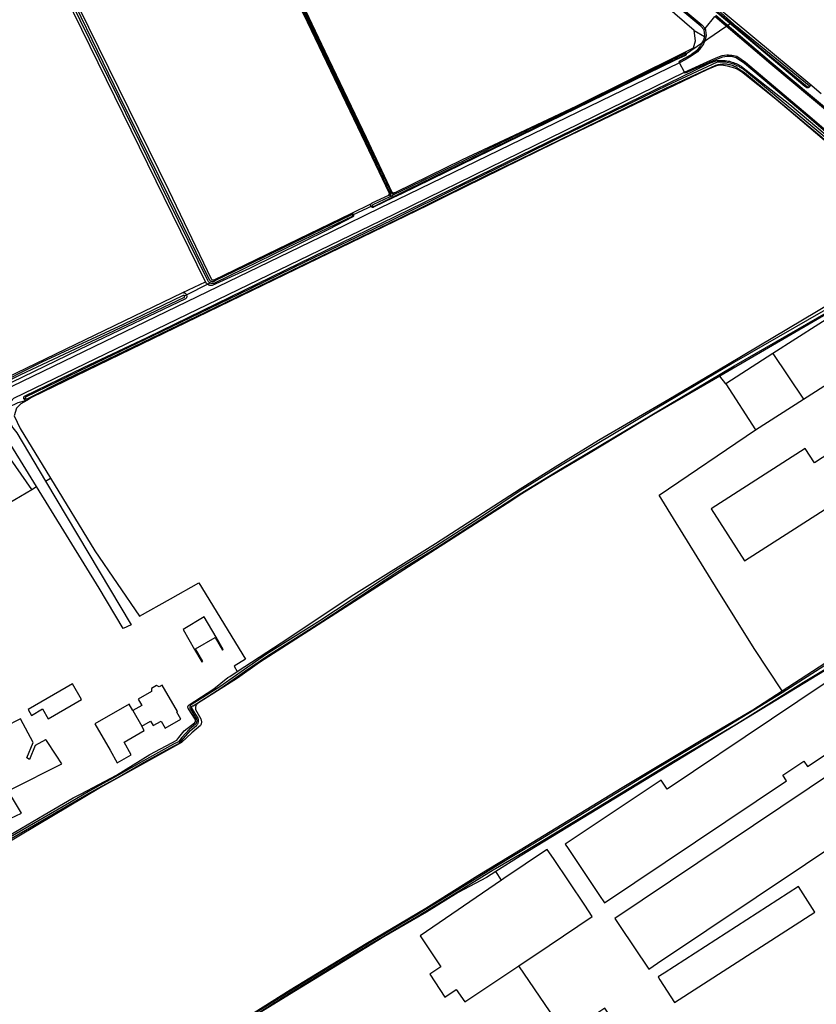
# Model space of a CAD drawing. Header units: metres. Extents: x 174255 to 175175, y 462028 to 462911.
# Tile 147 of 256: x 175056.81 to 175059.15, y 462716.97 to 462719.86. Entities that reach past the tile are written whole.
import ezdxf

# ---------------------------------------------------------------- set-up
doc = ezdxf.new("R2010")
doc.units = ezdxf.units.M
doc.layers.add('N-XX-AL-LIJN_0.20-G', color=7, linetype='Continuous', lineweight=25)

# ---------------------------------------------------------------- blocks, each defined once
blk = doc.blocks.new('Situatie')
at = {"lineweight": -3}
for p, q in [((2.7747, 6.2245), (2.8029, 6.2599)), ((2.7164, 6.1497), (2.8504, 6.2413)), ((2.7426, 6.2192), (2.7722, 6.201)), ((2.7716, 6.2213), (2.7747, 6.2245)), ((2.719, 6.1506), (2.7164, 6.1497)), ((2.7142, 6.0967), (2.6992, 6.1238)), ((3.0793, 6.0536), (3.08, 6.0528)), ((1.8462, 5.7361), (1.8513, 5.7382)), ((1.8495, 5.7311), (1.8554, 5.734)), ((1.8554, 5.734), (1.8621, 5.7372)), ((1.8554, 5.734), (1.8574, 5.7299)), ((1.8562, 5.7403), (1.8636, 5.7431)), ((1.8574, 5.7299), (1.8587, 5.7274)), ((1.7985, 5.7045), (1.7402, 5.6769)), ((1.7944, 5.7026), (1.7985, 5.7045)), ((1.7402, 5.6769), (1.7428, 5.6786)), ((1.2423, 5.4496), (1.3087, 5.4816)), ((1.2469, 5.44), (1.322, 5.4787)), ((1.2469, 5.44), (1.2528, 5.4436)), ((2.8352, 5.182), (2.8176, 5.2049)), ((0.7763, 5.1378), (0.7807, 5.1394)), ((1.0954, 4.2228), (1.1215, 4.177)), ((2.1769, 3.7254), (2.1606, 3.7506))]:
    blk.add_line(p, q, dxfattribs=at)
for points in [[(0.4527, 8.2212), (0.5254, 8.1571), (0.7875, 7.9326), (1.0566, 7.703), (1.2386, 7.5469), (1.4377, 7.3747), (1.5279, 7.2967), (1.5288, 7.2959), (1.7036, 7.1451), (1.7566, 7.0994), (1.8257, 7.0398), (2.385, 6.5574), (2.6469, 6.3352), (2.7646, 6.2352), (2.7747, 6.2245)], [(2.7473, 6.3418), (3.0815, 6.0625), (3.115, 6.0345)], [(2.7716, 6.2213), (2.7615, 6.232), (2.644, 6.3318), (2.3821, 6.554), (1.8227, 7.0364), (1.7536, 7.096)], [(1.5729, 6.3393), (1.5734, 6.3384), (1.6588, 6.1581), (1.7805, 5.9052), (1.8552, 5.7444), (1.8565, 5.7438), (1.8579, 5.7433), (1.8593, 5.743), (1.8607, 5.7429), (1.8622, 5.7429), (1.8636, 5.7431), (1.865, 5.7434), (1.8664, 5.7439), (1.867, 5.7442), (2.063, 5.8403), (2.2322, 5.9196), (2.3964, 5.9974), (2.713, 6.1543), (2.7399, 6.1677), (2.7465, 6.1888), (2.7426, 6.2192), (2.2322, 6.6598), (1.9012, 6.9455)], [(0.8546, 6.4247), (1.0525, 6.0216), (1.2004, 5.7188), (1.3143, 5.4858), (1.3152, 5.4844), (1.3162, 5.4831), (1.3174, 5.4819), (1.3187, 5.4808), (1.3201, 5.4798), (1.3216, 5.4789), (1.3231, 5.4782), (1.3247, 5.4777), (1.3264, 5.4773), (1.3281, 5.477), (1.3297, 5.477), (1.3314, 5.477), (1.3331, 5.4773), (1.3348, 5.4777), (1.3364, 5.4782), (1.5487, 5.5823), (1.74, 5.674), (1.7403, 5.6745), (1.7405, 5.6751), (1.7405, 5.6757), (1.7404, 5.6763), (1.7402, 5.6769), (1.7398, 5.6773), (1.7393, 5.6777), (1.7387, 5.6779), (1.7381, 5.678), (1.7375, 5.6779), (1.7369, 5.6776), (1.3364, 5.4839), (1.336, 5.4836), (1.3349, 5.4829), (1.3337, 5.4824), (1.3324, 5.482), (1.3311, 5.4818), (1.3297, 5.4817), (1.3284, 5.4818), (1.3271, 5.482), (1.3258, 5.4824), (1.3246, 5.4829), (1.3235, 5.4836), (1.3224, 5.4845), (1.3215, 5.4854), (1.2019, 5.7296), (1.0566, 6.0263), (0.8634, 6.4247)], [(1.7428, 5.6786), (1.7431, 5.6776), (1.7432, 5.6767), (1.7431, 5.6757), (1.7429, 5.6748), (1.7425, 5.6739), (1.742, 5.673), (1.7414, 5.6724), (1.67, 5.6348), (1.4375, 5.5204), (1.328, 5.4709), (1.3264, 5.4707), (1.3248, 5.4706), (1.3232, 5.4706), (1.3216, 5.4708), (1.3201, 5.4712), (1.3186, 5.4718), (1.3172, 5.4724), (1.3158, 5.4733), (1.3145, 5.4742), (1.3134, 5.4753), (1.3123, 5.4765), (1.3115, 5.4776), (1.3087, 5.4816), (0.8489, 6.4206)], [(0.9357, 6.2887), (1.2001, 5.7512), (1.3253, 5.4901), (1.326, 5.4893), (1.3268, 5.4885), (1.3277, 5.4879), (1.3287, 5.4874), (1.3297, 5.4871), (1.3308, 5.4869), (1.3319, 5.4869), (1.333, 5.4871), (1.334, 5.4874), (1.3346, 5.4876), (1.7358, 5.6822), (1.7956, 5.7116), (1.7965, 5.7122), (1.7974, 5.7127), (1.7978, 5.7128), (1.8462, 5.7361), (1.8468, 5.7367), (1.8474, 5.7375), (1.8478, 5.7383), (1.8481, 5.7391), (1.8482, 5.74), (1.8482, 5.7409), (1.848, 5.7418), (1.8476, 5.7427), (1.8476, 5.7428), (1.7781, 5.8884), (1.6078, 6.2431), (1.5628, 6.335)], [(1.8621, 5.7372), (1.8615, 5.7373), (1.8601, 5.7378), (1.8589, 5.7384), (1.8577, 5.7391), (1.8566, 5.74), (1.8562, 5.7403), (1.8556, 5.741), (1.8547, 5.742), (1.8514, 5.7492), (1.6992, 6.0685), (1.5708, 6.3371)], [(1.5922, 6.282), (1.7215, 6.0116), (1.8499, 5.7425), (1.8501, 5.7422), (1.8507, 5.741), (1.8511, 5.7398), (1.8513, 5.7385), (1.8513, 5.7382), (1.8514, 5.7372), (1.8513, 5.7359), (1.8511, 5.7346), (1.8507, 5.7334), (1.8502, 5.7322), (1.8495, 5.7311)], [(3.08, 6.0528), (3.0799, 6.0526), (3.079, 6.052), (3.078, 6.0514), (3.077, 6.051), (3.0759, 6.0508), (3.0747, 6.0507), (3.0736, 6.0507), (3.0725, 6.051), (3.0668, 6.0546), (2.7424, 6.329), (2.7416, 6.3296), (2.7408, 6.3304), (2.7402, 6.3312), (2.7397, 6.3321), (2.7393, 6.3331), (2.7391, 6.3342), (2.7391, 6.3352), (2.7392, 6.3363), (2.7395, 6.3373), (2.7399, 6.3383), (2.7405, 6.3391)], [(3.0793, 6.0536), (3.0795, 6.0538), (3.0797, 6.0545), (3.0798, 6.0551), (3.0798, 6.0558), (3.0796, 6.0564), (3.0792, 6.0569), (2.8671, 6.2301), (2.7494, 6.3363)], [(2.7457, 6.3305), (2.9351, 6.1691), (3.0751, 6.0533), (3.0755, 6.053), (3.0761, 6.0527), (3.0767, 6.0525), (3.0774, 6.0525), (3.078, 6.0526), (3.0786, 6.0529), (3.0791, 6.0533), (3.0793, 6.0536)], [(3.8788, 5.1826), (3.8751, 5.1801), (3.7281, 5.3923), (3.7236, 5.3988), (3.6743, 5.4698), (3.6717, 5.4732), (3.6412, 5.5143), (3.5895, 5.5773), (3.5515, 5.6172), (3.5506, 5.6181), (3.503, 5.665), (3.4964, 5.6708), (3.4454, 5.7154), (3.3605, 5.7887), (3.2112, 5.9157), (2.9673, 6.1201), (2.8029, 6.2599)], [(3.4993, 5.6742), (3.4484, 5.7188), (3.3634, 5.7921), (3.2141, 5.9191), (2.9702, 6.1236), (2.8059, 6.2633)], [(2.7747, 6.2245), (2.776, 6.2201), (2.7778, 6.2043), (2.7765, 6.1998), (2.7735, 6.1886), (2.7692, 6.1803), (2.766, 6.1741), (2.7645, 6.1713), (2.7609, 6.1668), (2.7524, 6.1562), (2.7367, 6.1452), (2.716, 6.1331), (2.6992, 6.1238)], [(2.7722, 6.201), (2.7732, 6.2046), (2.7714, 6.2209), (2.7716, 6.2213)], [(2.7722, 6.201), (2.7693, 6.1902), (2.7652, 6.1824), (2.762, 6.1762), (2.7608, 6.1738), (2.7573, 6.1696), (2.7492, 6.1596), (2.7342, 6.1489), (2.7137, 6.137), (2.6971, 6.1274), (2.6992, 6.1238)], [(0.7763, 5.1378), (0.7761, 5.1384), (0.7758, 5.1395), (0.7757, 5.1406), (0.7758, 5.1416), (0.776, 5.1427), (0.7763, 5.1437), (0.7768, 5.1447), (0.7775, 5.1455), (0.9512, 5.2297), (1.1376, 5.3177), (2.2322, 5.852), (2.785, 6.1218), (2.8087, 6.1305), (2.8129, 6.1309), (2.817, 6.1312), (2.8212, 6.1313), (2.8253, 6.1312), (2.8294, 6.131), (2.8336, 6.1306), (2.8377, 6.1301), (2.8418, 6.1294), (2.8458, 6.1286), (2.8499, 6.1275), (2.8538, 6.1264), (2.8578, 6.1251), (2.8617, 6.1236), (2.8655, 6.122), (2.8692, 6.1202), (2.8729, 6.1183), (2.8765, 6.1163), (2.88, 6.1141), (2.8816, 6.1131), (3.0233, 6.002), (3.236, 5.8228)], [(1.8574, 5.7299), (1.9043, 5.7532), (2.2322, 5.9125), (2.6336, 6.1091), (2.7157, 6.1474), (2.7161, 6.1477), (2.7164, 6.1482), (2.7165, 6.1487), (2.7165, 6.1492), (2.7164, 6.1497), (2.7161, 6.1502), (2.7157, 6.1505), (2.7152, 6.1507), (2.7146, 6.1508), (2.7141, 6.1507), (2.634, 6.1124), (2.4681, 6.0304), (2.2322, 5.9169), (1.8806, 5.7461), (1.8621, 5.7372)], [(2.719, 6.1506), (2.7191, 6.1497), (2.719, 6.1489), (2.7188, 6.148), (2.7184, 6.1472), (2.7179, 6.1465), (2.7173, 6.1458), (2.7167, 6.1454), (2.6862, 6.1318), (2.2322, 5.9099), (1.8837, 5.7395), (1.8587, 5.7274)], [(2.713, 6.1543), (2.7139, 6.1545), (2.7147, 6.1545), (2.7156, 6.1543), (2.7164, 6.154), (2.7171, 6.1535), (2.7178, 6.1529), (2.7183, 6.1523), (2.7187, 6.1515), (2.719, 6.1506)], [(2.7142, 6.0967), (2.7911, 6.1324), (2.8114, 6.1405), (2.8247, 6.1452), (2.8385, 6.1475), (2.8428, 6.1473), (2.853, 6.1468), (2.8675, 6.1434), (2.8931, 6.1259), (3.0759, 5.9718), (3.3603, 5.7281)], [(3.6008, 5.4819), (3.555, 5.5381), (3.4924, 5.6067), (3.4397, 5.6527), (3.3574, 5.7247), (3.0729, 5.9684), (2.8904, 6.1223), (2.8656, 6.1392), (2.8524, 6.1423), (2.8426, 6.1428), (2.8388, 6.1429), (2.8258, 6.1408), (2.813, 6.1363), (2.7928, 6.1283), (2.7157, 6.0936), (2.7142, 6.0967)], [(2.6992, 6.1238), (1.8706, 5.722), (1.8242, 5.6996), (1.6768, 5.6268), (0.679, 5.1448), (0.6129, 5.1131), (-1.3994, 4.1472), (-2.0137, 3.8493), (-2.0863, 3.8167), (-2.0879, 3.821), (-2.1228, 3.8058), (-2.1296, 3.803)], [(0.7807, 5.1394), (0.7811, 5.1387), (0.7817, 5.1382), (0.7823, 5.1378), (0.783, 5.1375), (0.7838, 5.1374), (0.7846, 5.1375), (0.7853, 5.1377), (0.7855, 5.1378), (0.8984, 5.1944), (1.0977, 5.2909), (1.3373, 5.406), (1.5917, 5.5297), (1.8773, 5.6671), (2.1397, 5.7974), (2.2322, 5.8414), (2.6615, 6.0504), (2.8034, 6.116), (2.8062, 6.117), (2.8095, 6.118), (2.8128, 6.1189), (2.8162, 6.1197), (2.8196, 6.1202), (2.823, 6.1206), (2.8264, 6.1209), (2.8298, 6.121), (2.8332, 6.1209), (2.8367, 6.1207), (2.8401, 6.1203), (2.8435, 6.1197), (2.8468, 6.119), (2.8502, 6.1181), (2.8534, 6.1171), (2.8567, 6.116), (2.8598, 6.1146), (2.8629, 6.1132), (2.866, 6.1116), (2.8689, 6.1098), (2.8718, 6.1079), (2.8897, 6.0957), (3.2427, 5.8003)], [(3.2443, 5.8072), (2.8897, 6.1023), (2.8879, 6.1037), (2.8846, 6.1062), (2.8811, 6.1085), (2.8776, 6.1108), (2.8741, 6.1129), (2.8704, 6.1148), (2.8666, 6.1166), (2.8628, 6.1183), (2.859, 6.1198), (2.855, 6.1211), (2.8511, 6.1223), (2.8471, 6.1234), (2.843, 6.1243), (2.8389, 6.125), (2.8348, 6.1256), (2.8307, 6.1261), (2.8265, 6.1263), (2.8224, 6.1264), (2.8182, 6.1264), (2.8141, 6.1262), (2.8099, 6.1258), (2.6615, 6.0565), (2.352, 5.9065), (2.2322, 5.8469), (2.0571, 5.7617), (1.8541, 5.6609), (1.5997, 5.5387), (1.4057, 5.4445), (1.1788, 5.3347), (0.9667, 5.2324), (0.7807, 5.143), (0.7804, 5.1423), (0.7802, 5.1416), (0.7802, 5.1408), (0.7804, 5.1401), (0.7807, 5.1394)], [(0.854, 4.905), (0.9844, 4.6913), (1.1153, 4.5002), (1.2057, 4.5509), (1.2894, 4.5979), (1.4264, 4.3742), (1.3926, 4.3534), (1.4016, 4.3374), (1.5309, 4.4219), (1.7443, 4.5638), (1.9839, 4.7131), (2.2322, 4.8738), (2.3426, 4.9431), (2.4667, 5.0197), (2.668, 5.137), (2.84, 5.2389), (3.1926, 5.4488)], [(3.2874, 5.7578), (3.02, 5.9851), (2.9768, 6.0213), (2.8812, 6.0973), (2.8689, 6.1054), (2.862, 6.1082), (2.84, 6.1139), (2.8226, 6.1172), (2.8148, 6.1172), (2.8051, 6.1139), (2.7798, 6.1033), (2.3796, 5.9117), (2.2322, 5.8394), (2.0129, 5.7317), (1.9619, 5.7068), (0.7983, 5.142), (0.7842, 5.1334)], [(0.7298, 5.1122), (0.7298, 5.1122), (0.7365, 5.1265), (0.7386, 5.131), (0.7461, 5.14), (1.8242, 5.6616), (2.2322, 5.8611), (2.7142, 6.0967)], [(3.0815, 6.0625), (3.0818, 6.0618), (3.0822, 6.0608), (3.0825, 6.0597), (3.0826, 6.0586), (3.0825, 6.0575), (3.0823, 6.0564), (3.0819, 6.0553), (3.0813, 6.0543), (3.0807, 6.0534), (3.08, 6.0528)], [(1.8587, 5.7274), (1.802, 5.7), (1.801, 5.6998), (1.8, 5.6997), (1.799, 5.6997), (1.798, 5.7), (1.797, 5.7003), (1.7961, 5.7009), (1.7953, 5.7015), (1.7946, 5.7023), (1.7944, 5.7026)], [(1.8495, 5.7311), (1.7995, 5.7071), (1.7991, 5.7067), (1.7987, 5.7061), (1.7985, 5.7055), (1.7984, 5.7048), (1.7985, 5.7045), (1.7985, 5.7042), (1.7988, 5.7036), (1.7992, 5.7031), (1.7997, 5.7026), (1.8003, 5.7024), (1.801, 5.7023), (1.8016, 5.7023), (1.8022, 5.7025), (1.8028, 5.7028), (1.8574, 5.7299)], [(1.7944, 5.7026), (1.794, 5.7032), (1.7936, 5.7041), (1.7933, 5.7051), (1.7932, 5.7061), (1.7932, 5.7072), (1.7934, 5.7082), (1.7938, 5.7092), (1.7943, 5.7101), (1.7949, 5.7109), (1.7956, 5.7116)], [(1.7358, 5.6822), (1.7367, 5.6823), (1.7377, 5.6824), (1.7386, 5.6822), (1.7395, 5.6819), (1.7404, 5.6815), (1.7412, 5.6809), (1.7418, 5.6802), (1.7424, 5.6794), (1.7428, 5.6786)], [(0.7383, 3.8475), (0.9121, 3.9481), (0.9721, 3.9831), (1.0518, 4.0268), (1.129, 4.0713), (1.2173, 4.1196), (1.2325, 4.1272), (1.2434, 4.1403), (1.2652, 4.1647), (1.2827, 4.1792), (1.2842, 4.1809), (1.2853, 4.1826), (1.2863, 4.1844), (1.2871, 4.1863), (1.2877, 4.1883), (1.288, 4.1903), (1.2882, 4.1924), (1.2881, 4.1945), (1.2879, 4.1965), (1.2874, 4.1985), (1.2868, 4.2003), (1.269, 4.2295), (1.2685, 4.2303), (1.2683, 4.2309), (1.2681, 4.2315), (1.268, 4.2321), (1.268, 4.2327), (1.2681, 4.2333), (1.2682, 4.2339), (1.2684, 4.2345), (1.2687, 4.235), (1.2691, 4.2355), (1.2695, 4.2359), (1.2699, 4.2363), (1.2705, 4.2367), (1.2711, 4.237), (1.2721, 4.2373), (1.3539, 4.2887), (1.4259, 4.3397), (1.4906, 4.3839), (1.6466, 4.4826), (1.8733, 4.6314), (1.9874, 4.7015), (2.1268, 4.7917), (2.2322, 4.8595), (2.3503, 4.9319), (2.86, 5.2347), (3.3809, 5.5351)], [(3.3825, 5.546), (2.8583, 5.2441), (2.606, 5.0953), (2.3503, 4.9417), (2.2322, 4.8675), (2.124, 4.7959), (1.9847, 4.7057), (1.8706, 4.6357), (1.6439, 4.4868), (1.4878, 4.3881), (1.4231, 4.3438), (1.3511, 4.2929), (1.2699, 4.2419), (1.2691, 4.2416), (1.268, 4.241), (1.2669, 4.2404), (1.266, 4.2395), (1.2651, 4.2386), (1.2644, 4.2376), (1.2639, 4.2365), (1.2634, 4.2353), (1.2631, 4.2341), (1.263, 4.2328), (1.263, 4.2316), (1.2632, 4.2304), (1.2636, 4.2292), (1.2641, 4.228), (1.2647, 4.2269), (1.2823, 4.1981), (1.2826, 4.1971), (1.2829, 4.1956), (1.2831, 4.1941), (1.2832, 4.1925), (1.2831, 4.191), (1.2828, 4.1895), (1.2824, 4.188), (1.2818, 4.1865), (1.281, 4.1852), (1.2802, 4.1839), (1.2792, 4.1827), (1.2617, 4.1683), (1.2396, 4.1436), (1.2293, 4.1312), (1.2149, 4.124), (1.1265, 4.0756), (1.0475, 4.0302), (0.9697, 3.9875), (0.9096, 3.9525), (0.7357, 3.8518)], [(3.3295, 5.5031), (2.8407, 5.2183), (2.8176, 5.2049)], [(3.0628, 5.1372), (3.451, 5.3859), (3.3786, 5.499), (3.1895, 5.3779), (3.1755, 5.3998), (2.9734, 5.2705), (3.0628, 5.1372)], [(0.6644, 5.1611), (0.6639, 5.1623), (0.6637, 5.1635), (0.6635, 5.1648), (0.6636, 5.166), (0.6638, 5.1672), (0.6641, 5.1684), (0.6646, 5.1696), (0.6653, 5.1706), (0.666, 5.1716), (0.6669, 5.1724), (0.6679, 5.1732), (1.2423, 5.4496), (1.2428, 5.4496), (1.244, 5.4496), (1.2453, 5.4495), (1.2466, 5.4491), (1.2478, 5.4487), (1.2489, 5.448), (1.25, 5.4473), (1.2509, 5.4464), (1.2517, 5.4454), (1.2524, 5.4443), (1.2528, 5.4436)], [(1.2528, 5.4436), (1.253, 5.4432), (1.2534, 5.442), (1.2537, 5.4407), (1.2538, 5.4394), (1.2537, 5.4381), (1.2535, 5.4369), (1.2531, 5.4356), (1.2526, 5.4344), (1.2519, 5.4333), (1.2511, 5.4323), (1.2502, 5.4314), (0.9674, 5.296), (0.6745, 5.1548), (0.6733, 5.1548), (0.672, 5.155), (0.6708, 5.1553), (0.6696, 5.1558), (0.6685, 5.1564), (0.6674, 5.1571), (0.6665, 5.158), (0.6657, 5.1589), (0.665, 5.16), (0.6644, 5.1611)], [(0.6734, 5.1621), (0.7669, 5.2092), (1.0236, 5.33), (1.2456, 5.4351), (1.2457, 5.4351), (1.2463, 5.4355), (1.2468, 5.436), (1.2472, 5.4366), (1.2475, 5.4373), (1.2476, 5.438), (1.2475, 5.4387), (1.2473, 5.4394), (1.2469, 5.44), (1.2464, 5.4405), (1.2458, 5.4409), (1.2452, 5.4412), (1.2445, 5.4413), (1.2437, 5.4412), (1.0672, 5.3561), (0.8285, 5.2453), (0.672, 5.1673)], [(2.9734, 5.2705), (2.8352, 5.182), (2.9218, 5.0468), (3.0628, 5.1372)], [(2.8176, 5.2049), (2.6232, 5.0921), (2.4374, 4.9797), (2.3183, 4.9088), (2.2322, 4.856), (2.2072, 4.8394), (1.4668, 4.3638), (1.4024, 4.3179), (1.2856, 4.244), (1.2855, 4.2439), (1.2843, 4.2428), (1.2831, 4.2415), (1.2821, 4.2402), (1.2812, 4.2388), (1.2805, 4.2373), (1.2799, 4.2357), (1.2795, 4.2341), (1.2792, 4.2325), (1.2791, 4.2308), (1.2791, 4.2291), (1.2793, 4.2275), (1.2796, 4.2258), (1.2951, 4.199), (1.2971, 4.1896), (1.2957, 4.1829), (1.2937, 4.1795), (1.2682, 4.1573), (1.2387, 4.1291), (1.0005, 3.9973), (0.6682, 3.7999)], [(0.7842, 5.1334), (0.7587, 5.1261), (0.7298, 5.1122), (0.7286, 5.1032), (0.7298, 5.081), (0.7324, 5.0772), (0.7342, 5.07), (0.7432, 5.053), (0.7548, 5.0382), (0.8394, 4.8962), (0.854, 4.905)], [(0.7842, 5.1334), (0.7666, 5.1228), (0.7542, 5.1103), (0.7475, 5.0884), (0.7648, 5.0511), (0.854, 4.905)], [(0.7842, 5.1334), (0.7836, 5.1334), (0.7825, 5.1334), (0.7814, 5.1336), (0.7804, 5.1339), (0.7794, 5.1343), (0.7785, 5.1349), (0.7777, 5.1357), (0.777, 5.1365), (0.7765, 5.1374), (0.7763, 5.1378)], [(0.7011, 3.8905), (0.7686, 3.9222), (0.7117, 4.0175)], [(0.7397, 3.9922), (0.8877, 4.0668), (0.8705, 4.0916), (0.8427, 4.1352), (0.8398, 4.137), (0.8091, 4.1201), (0.7928, 4.0798), (0.7842, 4.0841), (0.8034, 4.1294), (0.7658, 4.1988), (0.72, 4.1749)], [(0.7157, 4.8231), (0.799, 4.8721)], [(0.799, 4.8721), (0.8128, 4.8803), (0.7054, 5.054), (0.6976, 5.0606), (0.6934, 5.066), (0.6866, 5.0704), (0.674, 5.0802), (0.6688, 5.082), (0.6678, 5.0822), (0.6561, 5.0765)], [(0.799, 4.8721), (0.6575, 5.0745), (0.6561, 5.0765)], [(3, 4.2805), (2.918, 4.4047), (2.8046, 4.5868), (2.6896, 4.7738), (2.6398, 4.8549), (2.9218, 5.0468)], [(3.1398, 4.9791), (3.0948, 4.9502), (3.0682, 4.9918), (2.7922, 4.8154), (2.8902, 4.6624), (3.211, 4.8679), (3.1398, 4.9791)], [(0.8394, 4.8962), (1.0904, 4.4747), (1.067, 4.4639), (0.997, 4.582), (0.8128, 4.8803)], [(1.3436, 3.2597), (1.5345, 3.3807), (1.7334, 3.5027), (1.9331, 3.6207), (2.0405, 3.6863), (2.1525, 3.7556), (2.2322, 3.8015), (2.4391, 3.9269), (2.677, 4.0711), (2.8673, 4.184), (3.0629, 4.3062), (3.2366, 4.4109)], [(3.1365, 4.362), (3.0007, 4.2748), (2.7986, 4.1514), (2.6274, 4.0495), (2.2911, 3.8449), (2.2322, 3.8087), (2.1505, 3.759), (2.0384, 3.6897), (1.931, 3.6242), (1.7314, 3.5061), (1.5324, 3.3841), (1.3415, 3.2631)], [(3.352, 4.4783), (2.7136, 4.0895), (2.2322, 3.7956), (2.1606, 3.7506)], [(3, 4.2805), (3.1256, 4.3619), (3.2602, 4.4467), (3.3106, 4.4825), (3.431, 4.5555), (3.5713, 4.6362), (3.6796, 4.6902)], [(1.2795, 4.4039), (1.337, 4.4371), (1.3584, 4.4004), (1.361, 4.4019), (1.3396, 4.4386), (1.3053, 4.4976), (1.2428, 4.4612), (1.2769, 4.4024), (1.2982, 4.3656), (1.3008, 4.3671), (1.2795, 4.4039)], [(2.3727, 3.8177), (2.4647, 3.6802), (2.4791, 3.6586), (3.0131, 4.0166), (3.0019, 4.0332), (3.0641, 4.0749), (3.0752, 4.0583), (3.3729, 4.2578), (3.2753, 4.4034), (2.6627, 3.9926), (2.645, 4.0189), (2.3641, 3.8306), (2.3727, 3.8177)], [(0.719, 3.8489), (0.8358, 3.917), (0.9201, 3.9664), (0.9438, 3.9783), (1.0472, 4.0334), (1.1458, 4.0939), (1.2243, 4.1363), (1.231, 4.1437), (1.2458, 4.1639), (1.276, 4.1867), (1.2763, 4.1869), (1.2771, 4.1878), (1.2779, 4.1888), (1.2785, 4.1898), (1.279, 4.1909), (1.2794, 4.1921), (1.2795, 4.1933), (1.2796, 4.1946), (1.2794, 4.1958), (1.2791, 4.197), (1.2787, 4.1981), (1.2585, 4.2283), (1.2579, 4.2293), (1.2575, 4.2304), (1.2572, 4.2315), (1.2571, 4.2327), (1.2572, 4.2338), (1.2574, 4.235), (1.2577, 4.2361), (1.2582, 4.2371), (1.2589, 4.2381), (1.2596, 4.239), (1.2605, 4.2397), (1.333, 4.2868), (1.3746, 4.3197), (1.3801, 4.3233), (1.4016, 4.3374)], [(0.7383, 2.8865), (0.945, 3.0155), (1.1348, 3.137), (1.354, 3.2753), (1.5571, 3.4031), (1.7804, 3.5394), (1.9549, 3.643), (2.1081, 3.7388), (2.2322, 3.8143), (2.5307, 3.9969), (2.7674, 4.1387), (2.791, 4.1525), (2.9146, 4.225), (3, 4.2805)], [(0.7983, 4.2089), (0.8307, 4.2276), (0.8471, 4.1991), (0.9446, 4.2559), (0.9182, 4.3017), (0.7883, 4.2263), (0.7983, 4.2089)], [(1.1215, 4.177), (1.1478, 4.192), (1.1552, 4.1791), (1.1784, 4.1923), (1.1909, 4.1709), (1.2367, 4.1975), (1.2244, 4.2186), (1.2269, 4.22), (1.1817, 4.2976), (1.173, 4.2925), (1.1653, 4.2967), (1.1501, 4.2878), (1.1499, 4.2791), (1.1109, 4.2568), (1.1217, 4.2378), (1.0954, 4.2228)], [(1.0954, 4.2228), (1.0847, 4.2416), (0.9843, 4.1843), (1.0288, 4.1064), (1.0499, 4.0695), (1.0909, 4.0929), (1.0697, 4.13), (1.1289, 4.1641), (1.1215, 4.177)], [(2.5234, 3.5924), (2.609, 3.4644), (2.6351, 3.4818), (3.5034, 4.0627), (3.4034, 4.2122), (2.5096, 3.613), (2.5234, 3.5924)], [(2.2283, 3.4741), (2.3165, 3.5332), (2.4435, 3.6183), (2.4214, 3.6513), (2.3293, 3.7887), (2.3114, 3.8155), (2.3088, 3.8137), (2.1837, 3.7301), (2.1769, 3.7254), (1.9381, 3.5622), (1.9991, 3.4711), (1.9664, 3.4492), (2.0112, 3.3822), (2.0445, 3.4045), (2.0693, 3.3676), (2.2283, 3.4741)], [(2.1606, 3.7506), (2.1326, 3.7331), (2.05, 3.6887), (1.9574, 3.6315), (1.8322, 3.5589), (1.7131, 3.4866), (1.5732, 3.4002), (1.4588, 3.3303), (1.3182, 3.2412), (1.1554, 3.139), (1.0018, 3.0411), (0.8035, 2.9171), (0.6763, 2.8354), (0.6383, 2.8142), (-0.3252, 2.2012), (-0.3258, 2.2002), (-0.3264, 2.199), (-0.3269, 2.1976), (-0.3272, 2.1963), (-0.3274, 2.1949), (-0.3274, 2.1935), (-0.3272, 2.1921), (-0.3248, 2.1884), (-0.0989, 1.8326)], [(2.6418, 3.4328), (2.6845, 3.3664), (3.0967, 3.6312), (3.0486, 3.7061), (2.6539, 3.4525), (2.6364, 3.4412), (2.6418, 3.4328)], [(2.7281, 2.9425), (2.7509, 2.9567), (2.6373, 3.1204), (2.582, 3.2002), (2.5141, 3.298), (2.4804, 3.3493), (2.4508, 3.3299), (2.3873, 3.2862), (2.3626, 3.2895), (2.3551, 3.2849), (2.3194, 3.3383), (2.2283, 3.4741)]]:
    blk.add_lwpolyline(points, dxfattribs=at)

msp = doc.modelspace()

# ---------------------------------------------------------------- block references
at = {"layer": 'N-XX-AL-LIJN_0.20-G'}
msp.add_blockref('Situatie', (175056.047, 462713.6112), dxfattribs=at)

doc.saveas('drawing.dxf')
